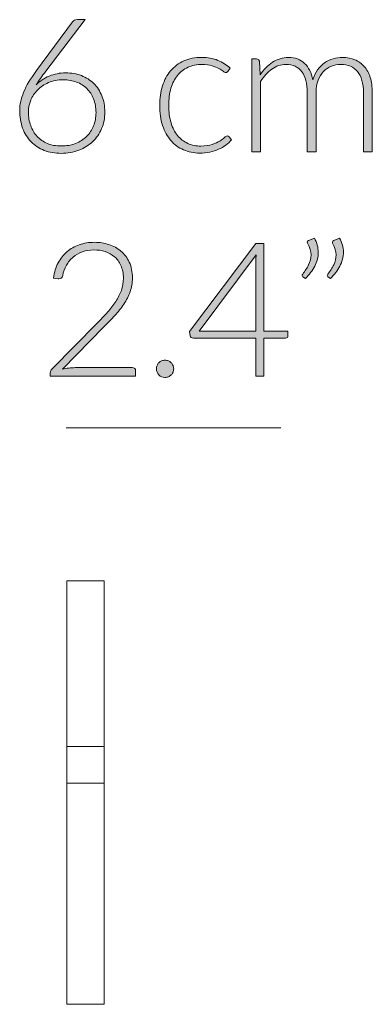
# Model space of a CAD drawing. Header units: inches. Extents: x 37 to 169, y -264 to -88.
# Tile 29 of 29: x 165 to 169, y -104 to -93. Entities that reach past the tile are written whole.
import ezdxf

# ---------------------------------------------------------------- set-up
doc = ezdxf.new("R2010")
doc.units = ezdxf.units.IN
doc.header["$MEASUREMENT"] = 0
doc.layers.add('Capa 1', color=7, linetype='Continuous')

# ---------------------------------------------------------------- blocks, each defined once
blk = doc.blocks.new('block 47')
at = {"layer": 'Capa 1'}
h = blk.add_hatch(color=250, dxfattribs=at)
h.dxf.hatch_style = 2
edge = h.paths.add_edge_path()
edge.add_spline(control_points=[(165.715, -93.849), (165.779, -93.849), (165.838, -93.859), (165.892, -93.88), (165.947, -93.901), (165.994, -93.931), (166.032, -93.97), (166.072, -94.008), (166.103, -94.055), (166.125, -94.11), (166.147, -94.164), (166.158, -94.225), (166.158, -94.293), (166.158, -94.361), (166.146, -94.423), (166.121, -94.48), (166.097, -94.538), (166.063, -94.587), (166.02, -94.629), (165.976, -94.67), (165.924, -94.703), (165.863, -94.726), (165.803, -94.749), (165.737, -94.761), (165.664, -94.761), (165.594, -94.761), (165.53, -94.75), (165.472, -94.727), (165.414, -94.704), (165.365, -94.672), (165.323, -94.63), (165.282, -94.587), (165.25, -94.536), (165.227, -94.475), (165.205, -94.414), (165.194, -94.345), (165.194, -94.268), (165.194, -94.209), (165.209, -94.143), (165.238, -94.069), (165.268, -93.995), (165.316, -93.913), (165.385, -93.821), (165.385, -93.821), (165.793, -93.271), (165.793, -93.271), (165.805, -93.254), (165.823, -93.246), (165.847, -93.246), (165.847, -93.246), (165.936, -93.246), (165.936, -93.246), (165.936, -93.246), (165.489, -93.83), (165.489, -93.83), (165.467, -93.859), (165.447, -93.886), (165.429, -93.911), (165.41, -93.936), (165.394, -93.962), (165.379, -93.986), (165.42, -93.943), (165.47, -93.909), (165.527, -93.885), (165.584, -93.861), (165.647, -93.849), (165.715, -93.849)], knot_values=[0, 0, 0, 0, 1, 1, 1, 2, 2, 2, 3, 3, 3, 4, 4, 4, 5, 5, 5, 6, 6, 6, 7, 7, 7, 8, 8, 8, 9, 9, 9, 10, 10, 10, 11, 11, 11, 12, 12, 12, 13, 13, 13, 14, 14, 14, 15, 15, 15, 16, 16, 16, 17, 17, 17, 18, 18, 18, 19, 19, 19, 20, 20, 20, 21, 21, 21, 22, 22, 22, 22], degree=3, periodic=1)
edge = h.paths.add_edge_path()
edge.add_spline(control_points=[(165.292, -94.292), (165.292, -94.348), (165.301, -94.399), (165.318, -94.447), (165.336, -94.494), (165.36, -94.535), (165.391, -94.569), (165.423, -94.603), (165.462, -94.63), (165.508, -94.649), (165.554, -94.668), (165.606, -94.677), (165.663, -94.677), (165.724, -94.677), (165.778, -94.668), (165.827, -94.649), (165.875, -94.63), (165.916, -94.603), (165.951, -94.57), (165.985, -94.536), (166.012, -94.496), (166.03, -94.45), (166.048, -94.404), (166.058, -94.354), (166.058, -94.299), (166.058, -94.242), (166.048, -94.191), (166.03, -94.144), (166.012, -94.098), (165.987, -94.059), (165.954, -94.027), (165.921, -93.995), (165.883, -93.97), (165.837, -93.953), (165.792, -93.936), (165.742, -93.927), (165.687, -93.927), (165.625, -93.927), (165.569, -93.938), (165.52, -93.959), (165.471, -93.981), (165.43, -94.009), (165.396, -94.043), (165.362, -94.077), (165.336, -94.116), (165.318, -94.16), (165.301, -94.204), (165.292, -94.247), (165.292, -94.292)], knot_values=[0, 0, 0, 0, 1, 1, 1, 2, 2, 2, 3, 3, 3, 4, 4, 4, 5, 5, 5, 6, 6, 6, 7, 7, 7, 8, 8, 8, 9, 9, 9, 10, 10, 10, 11, 11, 11, 12, 12, 12, 13, 13, 13, 14, 14, 14, 15, 15, 15, 16, 16, 16, 16], degree=3, periodic=1)
h = blk.add_hatch(color=250, dxfattribs=at)
h.dxf.hatch_style = 2
edge = h.paths.add_edge_path()
edge.add_spline(control_points=[(167.551, -93.832), (167.547, -93.835), (167.544, -93.838), (167.541, -93.841), (167.537, -93.843), (167.533, -93.844), (167.527, -93.844), (167.521, -93.844), (167.511, -93.84), (167.498, -93.83), (167.486, -93.82), (167.47, -93.81), (167.449, -93.799), (167.428, -93.788), (167.403, -93.777), (167.372, -93.768), (167.341, -93.758), (167.304, -93.753), (167.261, -93.753), (167.2, -93.753), (167.146, -93.764), (167.1, -93.786), (167.052, -93.807), (167.013, -93.838), (166.981, -93.878), (166.949, -93.918), (166.924, -93.967), (166.907, -94.024), (166.89, -94.081), (166.882, -94.146), (166.882, -94.217), (166.882, -94.291), (166.89, -94.357), (166.908, -94.414), (166.925, -94.471), (166.949, -94.519), (166.981, -94.558), (167.013, -94.597), (167.051, -94.627), (167.097, -94.648), (167.142, -94.668), (167.192, -94.678), (167.247, -94.678), (167.298, -94.678), (167.34, -94.672), (167.374, -94.66), (167.409, -94.648), (167.437, -94.635), (167.459, -94.621), (167.481, -94.607), (167.499, -94.594), (167.512, -94.582), (167.525, -94.57), (167.536, -94.564), (167.543, -94.564), (167.552, -94.564), (167.559, -94.568), (167.565, -94.575), (167.565, -94.575), (167.592, -94.609), (167.592, -94.609), (167.576, -94.63), (167.555, -94.649), (167.53, -94.668), (167.506, -94.686), (167.478, -94.702), (167.447, -94.715), (167.416, -94.729), (167.382, -94.739), (167.346, -94.746), (167.31, -94.754), (167.272, -94.758), (167.232, -94.758), (167.165, -94.758), (167.104, -94.745), (167.049, -94.721), (166.993, -94.697), (166.945, -94.662), (166.905, -94.615), (166.866, -94.569), (166.835, -94.513), (166.812, -94.445), (166.79, -94.378), (166.779, -94.302), (166.779, -94.217), (166.779, -94.136), (166.789, -94.063), (166.811, -93.997), (166.832, -93.93), (166.863, -93.873), (166.903, -93.825), (166.944, -93.777), (166.993, -93.74), (167.053, -93.714), (167.111, -93.687), (167.179, -93.674), (167.255, -93.674), (167.323, -93.674), (167.385, -93.685), (167.438, -93.707), (167.491, -93.729), (167.538, -93.758), (167.577, -93.796), (167.577, -93.796), (167.551, -93.832), (167.551, -93.832)], knot_values=[0, 0, 0, 0, 1, 1, 1, 2, 2, 2, 3, 3, 3, 4, 4, 4, 5, 5, 5, 6, 6, 6, 7, 7, 7, 8, 8, 8, 9, 9, 9, 10, 10, 10, 11, 11, 11, 12, 12, 12, 13, 13, 13, 14, 14, 14, 15, 15, 15, 16, 16, 16, 17, 17, 17, 18, 18, 18, 19, 19, 19, 20, 20, 20, 21, 21, 21, 22, 22, 22, 23, 23, 23, 24, 24, 24, 25, 25, 25, 26, 26, 26, 27, 27, 27, 28, 28, 28, 29, 29, 29, 30, 30, 30, 31, 31, 31, 32, 32, 32, 33, 33, 33, 34, 34, 34, 35, 35, 35, 35], degree=3, periodic=1)
h = blk.add_hatch(color=250, dxfattribs=at)
h.dxf.hatch_style = 2
edge = h.paths.add_edge_path()
edge.add_spline(control_points=[(167.821, -94.744), (167.821, -94.744), (167.821, -93.691), (167.821, -93.691), (167.821, -93.691), (167.875, -93.691), (167.875, -93.691), (167.894, -93.691), (167.904, -93.7), (167.908, -93.717), (167.908, -93.717), (167.917, -93.87), (167.917, -93.87), (167.937, -93.841), (167.959, -93.814), (167.983, -93.79), (168.006, -93.766), (168.03, -93.746), (168.057, -93.728), (168.083, -93.711), (168.112, -93.698), (168.142, -93.688), (168.172, -93.679), (168.203, -93.674), (168.236, -93.674), (168.314, -93.674), (168.375, -93.696), (168.42, -93.741), (168.467, -93.786), (168.498, -93.848), (168.514, -93.928), (168.526, -93.884), (168.544, -93.846), (168.567, -93.815), (168.59, -93.783), (168.616, -93.757), (168.646, -93.736), (168.675, -93.715), (168.708, -93.7), (168.743, -93.689), (168.777, -93.679), (168.813, -93.674), (168.85, -93.674), (168.902, -93.674), (168.949, -93.683), (168.99, -93.7), (169.032, -93.717), (169.067, -93.743), (169.096, -93.777), (169.126, -93.81), (169.148, -93.852), (169.164, -93.901), (169.179, -93.951), (169.187, -94.007), (169.187, -94.071), (169.187, -94.071), (169.187, -94.744), (169.187, -94.744), (169.187, -94.744), (169.087, -94.744), (169.087, -94.744), (169.087, -94.744), (169.087, -94.071), (169.087, -94.071), (169.087, -93.968), (169.064, -93.889), (169.02, -93.835), (168.975, -93.781), (168.912, -93.754), (168.829, -93.754), (168.792, -93.754), (168.757, -93.761), (168.724, -93.774), (168.69, -93.788), (168.661, -93.808), (168.635, -93.834), (168.609, -93.861), (168.589, -93.894), (168.573, -93.933), (168.558, -93.973), (168.551, -94.019), (168.551, -94.071), (168.551, -94.071), (168.551, -94.744), (168.551, -94.744), (168.551, -94.744), (168.451, -94.744), (168.451, -94.744), (168.451, -94.744), (168.451, -94.071), (168.451, -94.071), (168.451, -93.969), (168.43, -93.89), (168.389, -93.836), (168.348, -93.782), (168.288, -93.754), (168.21, -93.754), (168.153, -93.754), (168.1, -93.772), (168.051, -93.806), (168.003, -93.84), (167.959, -93.887), (167.922, -93.948), (167.922, -93.948), (167.922, -94.744), (167.922, -94.744), (167.922, -94.744), (167.821, -94.744), (167.821, -94.744)], knot_values=[0, 0, 0, 0, 1, 1, 1, 2, 2, 2, 3, 3, 3, 4, 4, 4, 5, 5, 5, 6, 6, 6, 7, 7, 7, 8, 8, 8, 9, 9, 9, 10, 10, 10, 11, 11, 11, 12, 12, 12, 13, 13, 13, 14, 14, 14, 15, 15, 15, 16, 16, 16, 17, 17, 17, 18, 18, 18, 19, 19, 19, 20, 20, 20, 21, 21, 21, 22, 22, 22, 23, 23, 23, 24, 24, 24, 25, 25, 25, 26, 26, 26, 27, 27, 27, 28, 28, 28, 29, 29, 29, 30, 30, 30, 31, 31, 31, 32, 32, 32, 33, 33, 33, 34, 34, 34, 35, 35, 35, 36, 36, 36, 36], degree=3, periodic=1)
at = {"layer": 'Capa 1', "lineweight": 0}
for points, knots in [([(165.715, -93.849), (165.779, -93.849), (165.838, -93.859), (165.892, -93.88), (165.947, -93.901), (165.994, -93.931), (166.032, -93.97), (166.072, -94.008), (166.103, -94.055), (166.125, -94.11), (166.147, -94.164), (166.158, -94.225), (166.158, -94.293), (166.158, -94.361), (166.146, -94.423), (166.121, -94.48), (166.097, -94.538), (166.063, -94.587), (166.02, -94.629), (165.976, -94.67), (165.924, -94.703), (165.863, -94.726), (165.803, -94.749), (165.737, -94.761), (165.664, -94.761), (165.594, -94.761), (165.53, -94.75), (165.472, -94.727), (165.414, -94.704), (165.365, -94.672), (165.323, -94.63), (165.282, -94.587), (165.25, -94.536), (165.227, -94.475), (165.205, -94.414), (165.194, -94.345), (165.194, -94.268), (165.194, -94.209), (165.209, -94.143), (165.238, -94.069), (165.268, -93.995), (165.316, -93.913), (165.385, -93.821), (165.385, -93.821), (165.793, -93.271), (165.793, -93.271), (165.805, -93.254), (165.823, -93.246), (165.847, -93.246), (165.847, -93.246), (165.936, -93.246), (165.936, -93.246), (165.936, -93.246), (165.489, -93.83), (165.489, -93.83), (165.467, -93.859), (165.447, -93.886), (165.429, -93.911), (165.41, -93.936), (165.394, -93.962), (165.379, -93.986), (165.42, -93.943), (165.47, -93.909), (165.527, -93.885), (165.584, -93.861), (165.647, -93.849), (165.715, -93.849)], [0, 0, 0, 0, 1, 1, 1, 2, 2, 2, 3, 3, 3, 4, 4, 4, 5, 5, 5, 6, 6, 6, 7, 7, 7, 8, 8, 8, 9, 9, 9, 10, 10, 10, 11, 11, 11, 12, 12, 12, 13, 13, 13, 14, 14, 14, 15, 15, 15, 16, 16, 16, 17, 17, 17, 18, 18, 18, 19, 19, 19, 20, 20, 20, 21, 21, 21, 22, 22, 22, 22]), ([(167.551, -93.832), (167.547, -93.835), (167.544, -93.838), (167.541, -93.841), (167.537, -93.843), (167.533, -93.844), (167.527, -93.844), (167.521, -93.844), (167.511, -93.84), (167.498, -93.83), (167.486, -93.82), (167.47, -93.81), (167.449, -93.799), (167.428, -93.788), (167.403, -93.777), (167.372, -93.768), (167.341, -93.758), (167.304, -93.753), (167.261, -93.753), (167.2, -93.753), (167.146, -93.764), (167.1, -93.786), (167.052, -93.807), (167.013, -93.838), (166.981, -93.878), (166.949, -93.918), (166.924, -93.967), (166.907, -94.024), (166.89, -94.081), (166.882, -94.146), (166.882, -94.217), (166.882, -94.291), (166.89, -94.357), (166.908, -94.414), (166.925, -94.471), (166.949, -94.519), (166.981, -94.558), (167.013, -94.597), (167.051, -94.627), (167.097, -94.648), (167.142, -94.668), (167.192, -94.678), (167.247, -94.678), (167.298, -94.678), (167.34, -94.672), (167.374, -94.66), (167.409, -94.648), (167.437, -94.635), (167.459, -94.621), (167.481, -94.607), (167.499, -94.594), (167.512, -94.582), (167.525, -94.57), (167.536, -94.564), (167.543, -94.564), (167.552, -94.564), (167.559, -94.568), (167.565, -94.575), (167.565, -94.575), (167.592, -94.609), (167.592, -94.609), (167.576, -94.63), (167.555, -94.649), (167.53, -94.668), (167.506, -94.686), (167.478, -94.702), (167.447, -94.715), (167.416, -94.729), (167.382, -94.739), (167.346, -94.746), (167.31, -94.754), (167.272, -94.758), (167.232, -94.758), (167.165, -94.758), (167.104, -94.745), (167.049, -94.721), (166.993, -94.697), (166.945, -94.662), (166.905, -94.615), (166.866, -94.569), (166.835, -94.513), (166.812, -94.445), (166.79, -94.378), (166.779, -94.302), (166.779, -94.217), (166.779, -94.136), (166.789, -94.063), (166.811, -93.997), (166.832, -93.93), (166.863, -93.873), (166.903, -93.825), (166.944, -93.777), (166.993, -93.74), (167.053, -93.714), (167.111, -93.687), (167.179, -93.674), (167.255, -93.674), (167.323, -93.674), (167.385, -93.685), (167.438, -93.707), (167.491, -93.729), (167.538, -93.758), (167.577, -93.796), (167.577, -93.796), (167.551, -93.832), (167.551, -93.832)], [0, 0, 0, 0, 1, 1, 1, 2, 2, 2, 3, 3, 3, 4, 4, 4, 5, 5, 5, 6, 6, 6, 7, 7, 7, 8, 8, 8, 9, 9, 9, 10, 10, 10, 11, 11, 11, 12, 12, 12, 13, 13, 13, 14, 14, 14, 15, 15, 15, 16, 16, 16, 17, 17, 17, 18, 18, 18, 19, 19, 19, 20, 20, 20, 21, 21, 21, 22, 22, 22, 23, 23, 23, 24, 24, 24, 25, 25, 25, 26, 26, 26, 27, 27, 27, 28, 28, 28, 29, 29, 29, 30, 30, 30, 31, 31, 31, 32, 32, 32, 33, 33, 33, 34, 34, 34, 35, 35, 35, 35]), ([(167.821, -94.744), (167.821, -94.744), (167.821, -93.691), (167.821, -93.691), (167.821, -93.691), (167.875, -93.691), (167.875, -93.691), (167.894, -93.691), (167.904, -93.7), (167.908, -93.717), (167.908, -93.717), (167.917, -93.87), (167.917, -93.87), (167.937, -93.841), (167.959, -93.814), (167.983, -93.79), (168.006, -93.766), (168.03, -93.746), (168.057, -93.728), (168.083, -93.711), (168.112, -93.698), (168.142, -93.688), (168.172, -93.679), (168.203, -93.674), (168.236, -93.674), (168.314, -93.674), (168.375, -93.696), (168.42, -93.741), (168.467, -93.786), (168.498, -93.848), (168.514, -93.928), (168.526, -93.884), (168.544, -93.846), (168.567, -93.815), (168.59, -93.783), (168.616, -93.757), (168.646, -93.736), (168.675, -93.715), (168.708, -93.7), (168.743, -93.689), (168.777, -93.679), (168.813, -93.674), (168.85, -93.674), (168.902, -93.674), (168.949, -93.683), (168.99, -93.7), (169.032, -93.717), (169.067, -93.743), (169.096, -93.777), (169.126, -93.81), (169.148, -93.852), (169.164, -93.901), (169.179, -93.951), (169.187, -94.007), (169.187, -94.071), (169.187, -94.071), (169.187, -94.744), (169.187, -94.744), (169.187, -94.744), (169.087, -94.744), (169.087, -94.744), (169.087, -94.744), (169.087, -94.071), (169.087, -94.071), (169.087, -93.968), (169.064, -93.889), (169.02, -93.835), (168.975, -93.781), (168.912, -93.754), (168.829, -93.754), (168.792, -93.754), (168.757, -93.761), (168.724, -93.774), (168.69, -93.788), (168.661, -93.808), (168.635, -93.834), (168.609, -93.861), (168.589, -93.894), (168.573, -93.933), (168.558, -93.973), (168.551, -94.019), (168.551, -94.071), (168.551, -94.071), (168.551, -94.744), (168.551, -94.744), (168.551, -94.744), (168.451, -94.744), (168.451, -94.744), (168.451, -94.744), (168.451, -94.071), (168.451, -94.071), (168.451, -93.969), (168.43, -93.89), (168.389, -93.836), (168.348, -93.782), (168.288, -93.754), (168.21, -93.754), (168.153, -93.754), (168.1, -93.772), (168.051, -93.806), (168.003, -93.84), (167.959, -93.887), (167.922, -93.948), (167.922, -93.948), (167.922, -94.744), (167.922, -94.744), (167.922, -94.744), (167.821, -94.744), (167.821, -94.744)], [0, 0, 0, 0, 1, 1, 1, 2, 2, 2, 3, 3, 3, 4, 4, 4, 5, 5, 5, 6, 6, 6, 7, 7, 7, 8, 8, 8, 9, 9, 9, 10, 10, 10, 11, 11, 11, 12, 12, 12, 13, 13, 13, 14, 14, 14, 15, 15, 15, 16, 16, 16, 17, 17, 17, 18, 18, 18, 19, 19, 19, 20, 20, 20, 21, 21, 21, 22, 22, 22, 23, 23, 23, 24, 24, 24, 25, 25, 25, 26, 26, 26, 27, 27, 27, 28, 28, 28, 29, 29, 29, 30, 30, 30, 31, 31, 31, 32, 32, 32, 33, 33, 33, 34, 34, 34, 35, 35, 35, 36, 36, 36, 36]), ([(165.292, -94.292), (165.292, -94.348), (165.301, -94.399), (165.318, -94.447), (165.336, -94.494), (165.36, -94.535), (165.391, -94.569), (165.423, -94.603), (165.462, -94.63), (165.508, -94.649), (165.554, -94.668), (165.606, -94.677), (165.663, -94.677), (165.724, -94.677), (165.778, -94.668), (165.827, -94.649), (165.875, -94.63), (165.916, -94.603), (165.951, -94.57), (165.985, -94.536), (166.012, -94.496), (166.03, -94.45), (166.048, -94.404), (166.058, -94.354), (166.058, -94.299), (166.058, -94.242), (166.048, -94.191), (166.03, -94.144), (166.012, -94.098), (165.987, -94.059), (165.954, -94.027), (165.921, -93.995), (165.883, -93.97), (165.837, -93.953), (165.792, -93.936), (165.742, -93.927), (165.687, -93.927), (165.625, -93.927), (165.569, -93.938), (165.52, -93.959), (165.471, -93.981), (165.43, -94.009), (165.396, -94.043), (165.362, -94.077), (165.336, -94.116), (165.318, -94.16), (165.301, -94.204), (165.292, -94.247), (165.292, -94.292)], [0, 0, 0, 0, 1, 1, 1, 2, 2, 2, 3, 3, 3, 4, 4, 4, 5, 5, 5, 6, 6, 6, 7, 7, 7, 8, 8, 8, 9, 9, 9, 10, 10, 10, 11, 11, 11, 12, 12, 12, 13, 13, 13, 14, 14, 14, 15, 15, 15, 16, 16, 16, 16])]:
    blk.add_open_spline(points, degree=3, knots=knots, dxfattribs=at)
blk = doc.blocks.new('block 48')
at = {"layer": 'Capa 1'}
h = blk.add_hatch(color=250, dxfattribs=at)
h.dxf.hatch_style = 2
edge = h.paths.add_edge_path()
edge.add_spline(control_points=[(168.531, -95.721), (168.546, -95.747), (168.557, -95.774), (168.564, -95.801), (168.571, -95.827), (168.575, -95.854), (168.575, -95.88), (168.575, -95.936), (168.562, -95.988), (168.535, -96.039), (168.508, -96.09), (168.473, -96.136), (168.43, -96.178), (168.43, -96.178), (168.4, -96.159), (168.4, -96.159), (168.396, -96.155), (168.393, -96.15), (168.393, -96.144), (168.393, -96.138), (168.395, -96.133), (168.399, -96.129), (168.426, -96.094), (168.449, -96.058), (168.466, -96.023), (168.484, -95.987), (168.493, -95.95), (168.493, -95.912), (168.493, -95.871), (168.48, -95.829), (168.456, -95.786), (168.452, -95.781), (168.45, -95.775), (168.45, -95.769), (168.45, -95.76), (168.456, -95.752), (168.466, -95.748), (168.466, -95.748), (168.531, -95.721), (168.531, -95.721)], knot_values=[0, 0, 0, 0, 1, 1, 1, 2, 2, 2, 3, 3, 3, 4, 4, 4, 5, 5, 5, 6, 6, 6, 7, 7, 7, 8, 8, 8, 9, 9, 9, 10, 10, 10, 11, 11, 11, 12, 12, 12, 13, 13, 13, 13], degree=3, periodic=1)
edge = h.paths.add_edge_path()
edge.add_spline(control_points=[(168.815, -95.721), (168.831, -95.747), (168.842, -95.774), (168.849, -95.801), (168.856, -95.827), (168.86, -95.854), (168.86, -95.88), (168.86, -95.936), (168.846, -95.988), (168.819, -96.039), (168.792, -96.09), (168.758, -96.136), (168.715, -96.178), (168.715, -96.178), (168.685, -96.159), (168.685, -96.159), (168.68, -96.155), (168.677, -96.15), (168.677, -96.144), (168.677, -96.138), (168.679, -96.133), (168.684, -96.129), (168.711, -96.094), (168.733, -96.058), (168.75, -96.023), (168.768, -95.987), (168.777, -95.95), (168.777, -95.912), (168.777, -95.871), (168.765, -95.829), (168.74, -95.786), (168.737, -95.781), (168.735, -95.775), (168.735, -95.769), (168.735, -95.76), (168.74, -95.752), (168.75, -95.748), (168.75, -95.748), (168.815, -95.721), (168.815, -95.721)], knot_values=[0, 0, 0, 0, 1, 1, 1, 2, 2, 2, 3, 3, 3, 4, 4, 4, 5, 5, 5, 6, 6, 6, 7, 7, 7, 8, 8, 8, 9, 9, 9, 10, 10, 10, 11, 11, 11, 12, 12, 12, 13, 13, 13, 13], degree=3, periodic=1)
h = blk.add_hatch(color=250, dxfattribs=at)
h.dxf.hatch_style = 2
edge = h.paths.add_edge_path()
edge.add_spline(control_points=[(166.041, -95.769), (166.098, -95.769), (166.152, -95.778), (166.204, -95.794), (166.255, -95.811), (166.302, -95.836), (166.341, -95.869), (166.38, -95.903), (166.412, -95.945), (166.435, -95.995), (166.459, -96.046), (166.47, -96.105), (166.47, -96.173), (166.47, -96.229), (166.462, -96.281), (166.444, -96.33), (166.427, -96.378), (166.404, -96.424), (166.374, -96.469), (166.344, -96.513), (166.31, -96.557), (166.271, -96.599), (166.231, -96.641), (166.191, -96.683), (166.147, -96.727), (166.147, -96.727), (165.679, -97.205), (165.679, -97.205), (165.701, -97.2), (165.724, -97.196), (165.749, -97.193), (165.773, -97.19), (165.798, -97.189), (165.823, -97.189), (165.823, -97.189), (166.469, -97.189), (166.469, -97.189), (166.48, -97.189), (166.489, -97.192), (166.496, -97.199), (166.503, -97.205), (166.506, -97.214), (166.506, -97.225), (166.506, -97.225), (166.506, -97.284), (166.506, -97.284), (166.506, -97.284), (165.54, -97.284), (165.54, -97.284), (165.54, -97.284), (165.54, -97.248), (165.54, -97.248), (165.54, -97.24), (165.542, -97.232), (165.546, -97.224), (165.549, -97.216), (165.554, -97.209), (165.56, -97.203), (165.56, -97.203), (166.071, -96.686), (166.071, -96.686), (166.114, -96.643), (166.153, -96.601), (166.189, -96.561), (166.224, -96.521), (166.255, -96.48), (166.282, -96.439), (166.309, -96.398), (166.329, -96.356), (166.345, -96.313), (166.36, -96.27), (166.368, -96.224), (166.368, -96.176), (166.368, -96.121), (166.358, -96.073), (166.34, -96.032), (166.322, -95.992), (166.297, -95.958), (166.267, -95.932), (166.236, -95.906), (166.2, -95.887), (166.16, -95.874), (166.12, -95.861), (166.079, -95.855), (166.035, -95.855), (165.988, -95.855), (165.944, -95.862), (165.905, -95.877), (165.865, -95.891), (165.829, -95.911), (165.799, -95.937), (165.768, -95.963), (165.743, -95.994), (165.722, -96.029), (165.702, -96.065), (165.688, -96.104), (165.681, -96.146), (165.673, -96.171), (165.659, -96.183), (165.638, -96.183), (165.637, -96.183), (165.635, -96.183), (165.633, -96.183), (165.631, -96.182), (165.629, -96.182), (165.628, -96.182), (165.628, -96.182), (165.577, -96.174), (165.577, -96.174), (165.585, -96.109), (165.603, -96.052), (165.629, -96.002), (165.656, -95.952), (165.689, -95.91), (165.729, -95.875), (165.77, -95.841), (165.816, -95.814), (165.869, -95.796), (165.922, -95.778), (165.979, -95.769), (166.041, -95.769)], knot_values=[0, 0, 0, 0, 1, 1, 1, 2, 2, 2, 3, 3, 3, 4, 4, 4, 5, 5, 5, 6, 6, 6, 7, 7, 7, 8, 8, 8, 9, 9, 9, 10, 10, 10, 11, 11, 11, 12, 12, 12, 13, 13, 13, 14, 14, 14, 15, 15, 15, 16, 16, 16, 17, 17, 17, 18, 18, 18, 19, 19, 19, 20, 20, 20, 21, 21, 21, 22, 22, 22, 23, 23, 23, 24, 24, 24, 25, 25, 25, 26, 26, 26, 27, 27, 27, 28, 28, 28, 29, 29, 29, 30, 30, 30, 31, 31, 31, 32, 32, 32, 33, 33, 33, 34, 34, 34, 35, 35, 35, 36, 36, 36, 37, 37, 37, 38, 38, 38, 39, 39, 39, 40, 40, 40, 40], degree=3, periodic=1)
h = blk.add_hatch(color=250, dxfattribs=at)
h.dxf.hatch_style = 2
edge = h.paths.add_edge_path()
edge.add_spline(control_points=[(167.958, -96.774), (167.958, -96.774), (168.232, -96.774), (168.232, -96.774), (168.232, -96.774), (168.232, -96.829), (168.232, -96.829), (168.232, -96.836), (168.23, -96.843), (168.225, -96.847), (168.221, -96.852), (168.214, -96.854), (168.204, -96.854), (168.204, -96.854), (167.958, -96.854), (167.958, -96.854), (167.958, -96.854), (167.958, -97.284), (167.958, -97.284), (167.958, -97.284), (167.867, -97.284), (167.867, -97.284), (167.867, -97.284), (167.867, -96.854), (167.867, -96.854), (167.867, -96.854), (167.162, -96.854), (167.162, -96.854), (167.151, -96.854), (167.142, -96.852), (167.137, -96.847), (167.131, -96.843), (167.127, -96.836), (167.125, -96.829), (167.125, -96.829), (167.116, -96.779), (167.116, -96.779), (167.116, -96.779), (167.868, -95.784), (167.868, -95.784), (167.868, -95.784), (167.958, -95.784), (167.958, -95.784), (167.958, -95.784), (167.958, -96.774), (167.958, -96.774)], knot_values=[0, 0, 0, 0, 1, 1, 1, 2, 2, 2, 3, 3, 3, 4, 4, 4, 5, 5, 5, 6, 6, 6, 7, 7, 7, 8, 8, 8, 9, 9, 9, 10, 10, 10, 11, 11, 11, 12, 12, 12, 13, 13, 13, 14, 14, 14, 15, 15, 15, 15], degree=3, periodic=1)
edge = h.paths.add_edge_path()
edge.add_spline(control_points=[(167.867, -95.989), (167.867, -95.977), (167.868, -95.965), (167.868, -95.951), (167.869, -95.938), (167.871, -95.924), (167.873, -95.91), (167.873, -95.91), (167.226, -96.774), (167.226, -96.774), (167.226, -96.774), (167.867, -96.774), (167.867, -96.774), (167.867, -96.774), (167.867, -95.989), (167.867, -95.989)], knot_values=[0, 0, 0, 0, 1, 1, 1, 2, 2, 2, 3, 3, 3, 4, 4, 4, 5, 5, 5, 5], degree=3, periodic=1)
h = blk.add_hatch(color=250, dxfattribs=at)
h.dxf.hatch_style = 2
edge = h.paths.add_edge_path()
edge.add_spline(control_points=[(166.742, -97.202), (166.742, -97.189), (166.745, -97.176), (166.75, -97.164), (166.754, -97.152), (166.761, -97.142), (166.77, -97.133), (166.779, -97.124), (166.789, -97.117), (166.8, -97.112), (166.812, -97.107), (166.825, -97.104), (166.839, -97.104), (166.853, -97.104), (166.865, -97.107), (166.878, -97.112), (166.889, -97.117), (166.9, -97.124), (166.909, -97.133), (166.918, -97.142), (166.925, -97.152), (166.93, -97.164), (166.935, -97.176), (166.938, -97.189), (166.938, -97.202), (166.938, -97.216), (166.935, -97.229), (166.93, -97.241), (166.925, -97.253), (166.918, -97.263), (166.909, -97.272), (166.9, -97.281), (166.889, -97.287), (166.878, -97.292), (166.865, -97.297), (166.853, -97.3), (166.839, -97.3), (166.812, -97.3), (166.789, -97.29), (166.77, -97.272), (166.752, -97.253), (166.742, -97.23), (166.742, -97.202)], knot_values=[0, 0, 0, 0, 1, 1, 1, 2, 2, 2, 3, 3, 3, 4, 4, 4, 5, 5, 5, 6, 6, 6, 7, 7, 7, 8, 8, 8, 9, 9, 9, 10, 10, 10, 11, 11, 11, 12, 12, 12, 13, 13, 13, 14, 14, 14, 14], degree=3, periodic=1)
at = {"layer": 'Capa 1', "lineweight": 0}
for points, knots in [([(168.531, -95.721), (168.546, -95.747), (168.557, -95.774), (168.564, -95.801), (168.571, -95.827), (168.575, -95.854), (168.575, -95.88), (168.575, -95.936), (168.562, -95.988), (168.535, -96.039), (168.508, -96.09), (168.473, -96.136), (168.43, -96.178), (168.43, -96.178), (168.4, -96.159), (168.4, -96.159), (168.396, -96.155), (168.393, -96.15), (168.393, -96.144), (168.393, -96.138), (168.395, -96.133), (168.399, -96.129), (168.426, -96.094), (168.449, -96.058), (168.466, -96.023), (168.484, -95.987), (168.493, -95.95), (168.493, -95.912), (168.493, -95.871), (168.48, -95.829), (168.456, -95.786), (168.452, -95.781), (168.45, -95.775), (168.45, -95.769), (168.45, -95.76), (168.456, -95.752), (168.466, -95.748), (168.466, -95.748), (168.531, -95.721), (168.531, -95.721)], [0, 0, 0, 0, 1, 1, 1, 2, 2, 2, 3, 3, 3, 4, 4, 4, 5, 5, 5, 6, 6, 6, 7, 7, 7, 8, 8, 8, 9, 9, 9, 10, 10, 10, 11, 11, 11, 12, 12, 12, 13, 13, 13, 13]), ([(168.815, -95.721), (168.831, -95.747), (168.842, -95.774), (168.849, -95.801), (168.856, -95.827), (168.86, -95.854), (168.86, -95.88), (168.86, -95.936), (168.846, -95.988), (168.819, -96.039), (168.792, -96.09), (168.758, -96.136), (168.715, -96.178), (168.715, -96.178), (168.685, -96.159), (168.685, -96.159), (168.68, -96.155), (168.677, -96.15), (168.677, -96.144), (168.677, -96.138), (168.679, -96.133), (168.684, -96.129), (168.711, -96.094), (168.733, -96.058), (168.75, -96.023), (168.768, -95.987), (168.777, -95.95), (168.777, -95.912), (168.777, -95.871), (168.765, -95.829), (168.74, -95.786), (168.737, -95.781), (168.735, -95.775), (168.735, -95.769), (168.735, -95.76), (168.74, -95.752), (168.75, -95.748), (168.75, -95.748), (168.815, -95.721), (168.815, -95.721)], [0, 0, 0, 0, 1, 1, 1, 2, 2, 2, 3, 3, 3, 4, 4, 4, 5, 5, 5, 6, 6, 6, 7, 7, 7, 8, 8, 8, 9, 9, 9, 10, 10, 10, 11, 11, 11, 12, 12, 12, 13, 13, 13, 13]), ([(166.041, -95.769), (166.098, -95.769), (166.152, -95.778), (166.204, -95.794), (166.255, -95.811), (166.302, -95.836), (166.341, -95.869), (166.38, -95.903), (166.412, -95.945), (166.435, -95.995), (166.459, -96.046), (166.47, -96.105), (166.47, -96.173), (166.47, -96.229), (166.462, -96.281), (166.444, -96.33), (166.427, -96.378), (166.404, -96.424), (166.374, -96.469), (166.344, -96.513), (166.31, -96.557), (166.271, -96.599), (166.231, -96.641), (166.191, -96.683), (166.147, -96.727), (166.147, -96.727), (165.679, -97.205), (165.679, -97.205), (165.701, -97.2), (165.724, -97.196), (165.749, -97.193), (165.773, -97.19), (165.798, -97.189), (165.823, -97.189), (165.823, -97.189), (166.469, -97.189), (166.469, -97.189), (166.48, -97.189), (166.489, -97.192), (166.496, -97.199), (166.503, -97.205), (166.506, -97.214), (166.506, -97.225), (166.506, -97.225), (166.506, -97.284), (166.506, -97.284), (166.506, -97.284), (165.54, -97.284), (165.54, -97.284), (165.54, -97.284), (165.54, -97.248), (165.54, -97.248), (165.54, -97.24), (165.542, -97.232), (165.546, -97.224), (165.549, -97.216), (165.554, -97.209), (165.56, -97.203), (165.56, -97.203), (166.071, -96.686), (166.071, -96.686), (166.114, -96.643), (166.153, -96.601), (166.189, -96.561), (166.224, -96.521), (166.255, -96.48), (166.282, -96.439), (166.309, -96.398), (166.329, -96.356), (166.345, -96.313), (166.36, -96.27), (166.368, -96.224), (166.368, -96.176), (166.368, -96.121), (166.358, -96.073), (166.34, -96.032), (166.322, -95.992), (166.297, -95.958), (166.267, -95.932), (166.236, -95.906), (166.2, -95.887), (166.16, -95.874), (166.12, -95.861), (166.079, -95.855), (166.035, -95.855), (165.988, -95.855), (165.944, -95.862), (165.905, -95.877), (165.865, -95.891), (165.829, -95.911), (165.799, -95.937), (165.768, -95.963), (165.743, -95.994), (165.722, -96.029), (165.702, -96.065), (165.688, -96.104), (165.681, -96.146), (165.673, -96.171), (165.659, -96.183), (165.638, -96.183), (165.637, -96.183), (165.635, -96.183), (165.633, -96.183), (165.631, -96.182), (165.629, -96.182), (165.628, -96.182), (165.628, -96.182), (165.577, -96.174), (165.577, -96.174), (165.585, -96.109), (165.603, -96.052), (165.629, -96.002), (165.656, -95.952), (165.689, -95.91), (165.729, -95.875), (165.77, -95.841), (165.816, -95.814), (165.869, -95.796), (165.922, -95.778), (165.979, -95.769), (166.041, -95.769)], [0, 0, 0, 0, 1, 1, 1, 2, 2, 2, 3, 3, 3, 4, 4, 4, 5, 5, 5, 6, 6, 6, 7, 7, 7, 8, 8, 8, 9, 9, 9, 10, 10, 10, 11, 11, 11, 12, 12, 12, 13, 13, 13, 14, 14, 14, 15, 15, 15, 16, 16, 16, 17, 17, 17, 18, 18, 18, 19, 19, 19, 20, 20, 20, 21, 21, 21, 22, 22, 22, 23, 23, 23, 24, 24, 24, 25, 25, 25, 26, 26, 26, 27, 27, 27, 28, 28, 28, 29, 29, 29, 30, 30, 30, 31, 31, 31, 32, 32, 32, 33, 33, 33, 34, 34, 34, 35, 35, 35, 36, 36, 36, 37, 37, 37, 38, 38, 38, 39, 39, 39, 40, 40, 40, 40]), ([(167.958, -96.774), (167.958, -96.774), (168.232, -96.774), (168.232, -96.774), (168.232, -96.774), (168.232, -96.829), (168.232, -96.829), (168.232, -96.836), (168.23, -96.843), (168.225, -96.847), (168.221, -96.852), (168.214, -96.854), (168.204, -96.854), (168.204, -96.854), (167.958, -96.854), (167.958, -96.854), (167.958, -96.854), (167.958, -97.284), (167.958, -97.284), (167.958, -97.284), (167.867, -97.284), (167.867, -97.284), (167.867, -97.284), (167.867, -96.854), (167.867, -96.854), (167.867, -96.854), (167.162, -96.854), (167.162, -96.854), (167.151, -96.854), (167.142, -96.852), (167.137, -96.847), (167.131, -96.843), (167.127, -96.836), (167.125, -96.829), (167.125, -96.829), (167.116, -96.779), (167.116, -96.779), (167.116, -96.779), (167.868, -95.784), (167.868, -95.784), (167.868, -95.784), (167.958, -95.784), (167.958, -95.784), (167.958, -95.784), (167.958, -96.774), (167.958, -96.774)], [0, 0, 0, 0, 1, 1, 1, 2, 2, 2, 3, 3, 3, 4, 4, 4, 5, 5, 5, 6, 6, 6, 7, 7, 7, 8, 8, 8, 9, 9, 9, 10, 10, 10, 11, 11, 11, 12, 12, 12, 13, 13, 13, 14, 14, 14, 15, 15, 15, 15]), ([(167.867, -95.989), (167.867, -95.977), (167.868, -95.965), (167.868, -95.951), (167.869, -95.938), (167.871, -95.924), (167.873, -95.91), (167.873, -95.91), (167.226, -96.774), (167.226, -96.774), (167.226, -96.774), (167.867, -96.774), (167.867, -96.774), (167.867, -96.774), (167.867, -95.989), (167.867, -95.989)], [0, 0, 0, 0, 1, 1, 1, 2, 2, 2, 3, 3, 3, 4, 4, 4, 5, 5, 5, 5]), ([(166.742, -97.202), (166.742, -97.189), (166.745, -97.176), (166.75, -97.164), (166.754, -97.152), (166.761, -97.142), (166.77, -97.133), (166.779, -97.124), (166.789, -97.117), (166.8, -97.112), (166.812, -97.107), (166.825, -97.104), (166.839, -97.104), (166.853, -97.104), (166.865, -97.107), (166.878, -97.112), (166.889, -97.117), (166.9, -97.124), (166.909, -97.133), (166.918, -97.142), (166.925, -97.152), (166.93, -97.164), (166.935, -97.176), (166.938, -97.189), (166.938, -97.202), (166.938, -97.216), (166.935, -97.229), (166.93, -97.241), (166.925, -97.253), (166.918, -97.263), (166.909, -97.272), (166.9, -97.281), (166.889, -97.287), (166.878, -97.292), (166.865, -97.297), (166.853, -97.3), (166.839, -97.3), (166.812, -97.3), (166.789, -97.29), (166.77, -97.272), (166.752, -97.253), (166.742, -97.23), (166.742, -97.202)], [0, 0, 0, 0, 1, 1, 1, 2, 2, 2, 3, 3, 3, 4, 4, 4, 5, 5, 5, 6, 6, 6, 7, 7, 7, 8, 8, 8, 9, 9, 9, 10, 10, 10, 11, 11, 11, 12, 12, 12, 13, 13, 13, 14, 14, 14, 14])]:
    blk.add_open_spline(points, degree=3, knots=knots, dxfattribs=at)

msp = doc.modelspace()

# ---------------------------------------------------------------- linework, layer by layer
at = {"layer": 'Capa 1', "color": 7, "lineweight": 9}
msp.add_lwpolyline([(165.721, -97.872), (168.151, -97.872)], dxfattribs=at)
at = {"layer": 'Capa 1', "color": 250, "lineweight": 5}
for points in [[(165.727, -99.604), (166.149, -99.604)], [(165.727, -101.483), (165.727, -99.604)], [(166.149, -101.483), (166.149, -99.604)], [(165.727, -101.896), (165.727, -101.483)], [(165.727, -101.483), (166.149, -101.483)], [(166.149, -101.896), (166.149, -101.483)], [(165.727, -104.403), (165.727, -101.896)], [(165.727, -101.896), (166.149, -101.896)], [(166.149, -104.403), (166.149, -101.896)], [(165.727, -104.403), (166.149, -104.403)]]:
    msp.add_lwpolyline(points, dxfattribs=at)

# ---------------------------------------------------------------- block references
at = {"layer": 'Capa 1'}
for name in ['block 47', 'block 48']:
    msp.add_blockref(name, (0, 0), dxfattribs=at)

doc.saveas('drawing.dxf')
